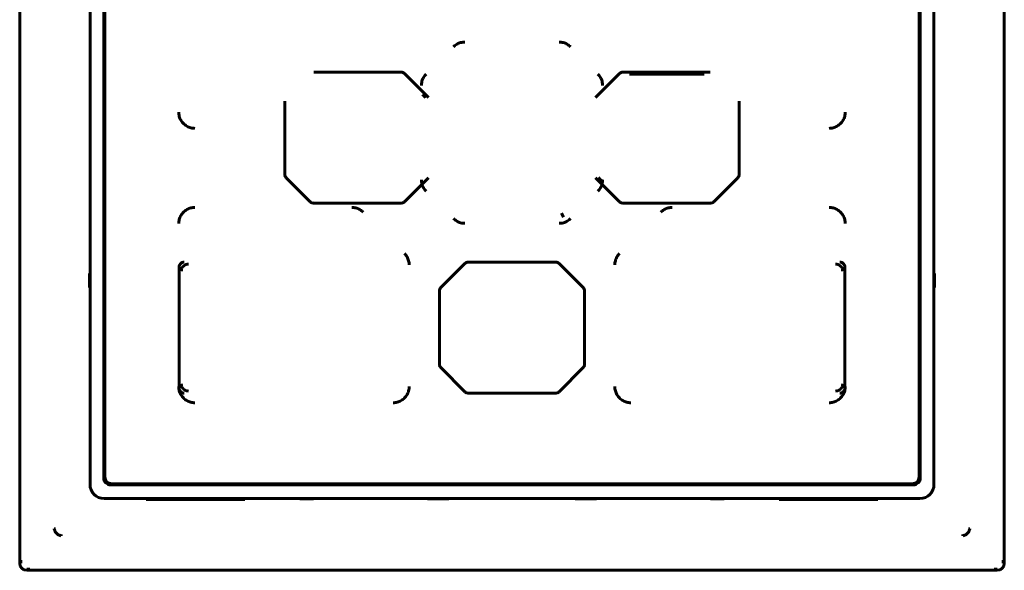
# Model space of a CAD drawing. Header units: millimetres. Extents: x 0 to 594, y 0 to 420.
# Tile 4 of 22: x 159 to 194, y 233 to 252. Entities that reach past the tile are written whole.
import ezdxf

# ---------------------------------------------------------------- set-up
doc = ezdxf.new("R2010")
doc.units = ezdxf.units.MM
doc.linetypes.add('K5LT_BASIC', pattern=[0])
doc.layers.add('Системный слой', color=7, linetype='Continuous')

msp = doc.modelspace()

# ---------------------------------------------------------------- linework, layer by layer
at = {"layer": 'Системный слой', "color": 150, "linetype": 'K5LT_BASIC', "lineweight": 60, "true_color": 0x0080ff}
for p, q in [((159.1177, 232.9625), (159.1177, 290.4625)), ((194.1177, 232.9625), (194.1177, 290.4625)), ((161.6177, 280.1126), (161.6177, 235.7625)), ((161.6177, 280.1126), (161.6177, 235.7625)), ((191.6177, 235.7625), (191.6177, 280.1126)), ((191.6177, 235.7625), (191.6177, 280.1126)), ((162.1037, 235.9984), (162.1037, 279.5267)), ((162.1427, 236.0375), (162.1427, 279.4875)), ((191.0927, 279.4875), (191.0927, 236.0375)), ((191.1177, 279.5127), (191.1177, 236.0124)), ((191.1317, 279.5267), (191.1317, 235.9984)), ((172.6678, 250.4165), (169.5677, 250.4165)), ((173.6454, 249.5113), (172.7914, 250.3652)), ((180.444, 250.3652), (179.59, 249.5113)), ((183.6678, 250.4165), (180.5677, 250.4165)), ((183.4429, 250.3414), (180.7925, 250.3414)), ((168.5388, 249.3876), (168.5388, 246.7875)), ((184.6966, 246.7875), (184.6966, 249.3876)), ((168.59, 246.6638), (169.444, 245.8098)), ((172.7914, 245.8098), (173.6454, 246.6638)), ((179.59, 246.6638), (180.444, 245.8098)), ((183.7914, 245.8098), (184.6454, 246.6638)), ((169.5677, 245.7586), (172.6678, 245.7586)), ((180.5677, 245.7586), (183.6678, 245.7586)), ((178.4432, 245.2571), (178.3811, 245.4071)), ((174.944, 243.6152), (174.09, 242.7613)), ((178.1678, 243.6665), (175.0677, 243.6665)), ((179.1454, 242.7613), (178.2914, 243.6152)), ((161.6177, 243.2677), (161.6026, 243.2602)), ((161.6178, 243.2604), (161.6026, 243.2602)), ((161.6026, 243.2602), (161.6026, 242.7649)), ((164.7888, 243.4916), (164.7888, 239.1835)), ((188.4466, 239.1835), (188.4466, 243.4916)), ((191.6176, 243.2604), (191.6328, 243.2602)), ((191.6177, 243.2677), (191.6328, 243.2602)), ((191.6328, 243.2602), (191.6328, 242.7649)), ((161.6026, 242.7649), (161.6178, 242.7646)), ((161.6177, 242.7574), (161.6026, 242.7649)), ((174.0388, 242.6376), (174.0388, 240.0375)), ((179.1966, 240.0375), (179.1966, 242.6376)), ((191.6328, 242.7649), (191.6176, 242.7646)), ((191.6177, 242.7574), (191.6328, 242.7649)), ((174.09, 239.9138), (174.944, 239.0598)), ((178.2914, 239.0598), (179.1454, 239.9138)), ((175.0677, 239.0086), (178.1678, 239.0086)), ((162.3536, 235.7486), (190.8818, 235.7486)), ((190.8427, 235.7875), (162.3927, 235.7875)), ((162.1177, 235.2625), (191.1177, 235.2625)), ((162.1177, 235.2625), (191.1177, 235.2625)), ((163.6177, 235.2625), (163.6177, 235.23)), ((163.6177, 235.23), (167.1177, 235.23)), ((164.1177, 235.2413), (164.1177, 235.2625)), ((164.1177, 235.2413), (164.1179, 235.23)), ((164.1179, 235.23), (164.1177, 235.2413)), ((164.2678, 235.2387), (166.4676, 235.2387)), ((166.6177, 235.2413), (166.6175, 235.23)), ((166.6175, 235.23), (166.6177, 235.2413)), ((166.6177, 235.2413), (166.6177, 235.2625)), ((167.1177, 235.23), (167.1177, 235.2625)), ((169.0625, 235.2625), (169.0701, 235.2475)), ((169.0698, 235.2626), (169.0701, 235.2475)), ((169.0701, 235.2475), (169.5653, 235.2475)), ((169.5653, 235.2475), (169.5656, 235.2626)), ((169.5729, 235.2625), (169.5653, 235.2475)), ((173.607, 235.2625), (173.6177, 235.2518)), ((173.6177, 235.2518), (174.3677, 235.2518)), ((174.3677, 235.2518), (174.3784, 235.2625)), ((178.8677, 235.2518), (178.857, 235.2625)), ((179.6177, 235.2518), (178.8677, 235.2518)), ((179.6284, 235.2625), (179.6177, 235.2518)), ((183.6625, 235.2625), (183.6701, 235.2475)), ((183.6701, 235.2475), (183.6698, 235.2626)), ((184.1653, 235.2475), (183.6701, 235.2475)), ((184.1656, 235.2626), (184.1653, 235.2475)), ((184.1729, 235.2625), (184.1653, 235.2475)), ((186.1177, 235.23), (186.1177, 235.2625)), ((189.6177, 235.23), (186.1177, 235.23)), ((186.6177, 235.2413), (186.6177, 235.2625)), ((186.6179, 235.23), (186.6177, 235.2413)), ((186.6179, 235.23), (186.6177, 235.2413)), ((188.9676, 235.2387), (186.7678, 235.2387)), ((189.1177, 235.2413), (189.1175, 235.23)), ((189.1177, 235.2413), (189.1175, 235.23)), ((189.1177, 235.2413), (189.1177, 235.2625)), ((189.6177, 235.2625), (189.6177, 235.23)), ((192.843, 234.1883), (192.892, 234.1883)), ((160.5934, 233.9873), (160.5934, 233.9383)), ((192.642, 233.9873), (192.642, 233.9383)), ((159.1534, 233.0784), (159.1531, 232.9625)), ((194.0821, 233.0784), (194.0823, 232.9625)), ((159.3677, 232.748), (159.4836, 232.7482)), ((193.8677, 232.7125), (159.3677, 232.7125)), ((193.8677, 232.748), (193.7518, 232.7482))]:
    msp.add_line(p, q, dxfattribs=at)
for centre, radius, start, end in [((162.3927, 236.0375), 0.25, 180, 270), ((190.8427, 236.0375), 0.25, 270, 0), ((162.1177, 235.7625), 0.5, 180, 270), ((162.1177, 235.7625), 0.5, 180, 270), ((191.1177, 235.7625), 0.5, 270, 0), ((191.1177, 235.7625), 0.5, 270, 0), ((159.3677, 232.9625), 0.25, 180, 270), ((193.8677, 232.9625), 0.25, 270, 0)]:
    msp.add_arc(centre, radius, start, end, dxfattribs=at)
for points in [[(174.5348, 251.3147), (174.5708, 251.3507), (174.6494, 251.411), (174.7913, 251.47), (174.89, 251.4831), (174.9413, 251.4831)], [(178.2941, 251.4831), (178.3451, 251.4831), (178.4433, 251.4702), (178.5854, 251.4114), (178.6644, 251.351), (178.7007, 251.3147)], [(173.3972, 249.939), (173.3972, 249.99), (173.4101, 250.0881), (173.4688, 250.2302), (173.5293, 250.3092), (173.5656, 250.3455)], [(179.6698, 250.3455), (179.7059, 250.3095), (179.7662, 250.2309), (179.8251, 250.0889), (179.8383, 249.9903), (179.8382, 249.939)], [(173.5486, 249.5023), (173.5105, 249.5402), (173.472, 249.5785), (173.4333, 249.6172)], [(165.3471, 248.417), (165.2961, 248.417), (165.1977, 248.4301), (165.0564, 248.4882), (164.9362, 248.5805), (164.8437, 248.7007), (164.7855, 248.8416), (164.7722, 248.9405), (164.7722, 248.9919)], [(188.4632, 248.9919), (188.4632, 248.9409), (188.4502, 248.8425), (188.3921, 248.7013), (188.2997, 248.581), (188.1795, 248.4885), (188.0387, 248.4303), (187.9398, 248.417), (187.8883, 248.417)], [(168.59, 246.6638), (168.5792, 246.6746), (168.5605, 246.699), (168.5428, 246.7417), (168.5388, 246.7722), (168.5388, 246.7875)], [(184.6454, 246.6638), (184.6562, 246.6746), (184.6749, 246.699), (184.6926, 246.7417), (184.6966, 246.7722), (184.6966, 246.7875)], [(173.5656, 246.1796), (173.5295, 246.2156), (173.4692, 246.2942), (173.4103, 246.4362), (173.3972, 246.5348), (173.3972, 246.5861)], [(179.8382, 246.5861), (179.8382, 246.5351), (179.8253, 246.4369), (179.7666, 246.2949), (179.7061, 246.2159), (179.6698, 246.1796)], [(179.6868, 246.6728), (179.725, 246.6349), (179.7634, 246.5966), (179.8021, 246.5578)], [(172.7914, 245.8098), (172.7807, 245.799), (172.7562, 245.7803), (172.7136, 245.7626), (172.683, 245.7586), (172.6678, 245.7586)], [(180.444, 245.8098), (180.4548, 245.799), (180.4792, 245.7803), (180.5219, 245.7626), (180.5524, 245.7586), (180.5677, 245.7586)], [(164.7722, 245.0331), (164.7722, 245.0842), (164.7852, 245.1825), (164.8433, 245.3238), (164.9357, 245.444), (165.0559, 245.5366), (165.1967, 245.5948), (165.2956, 245.6081), (165.3471, 245.6081)], [(170.9191, 245.6081), (170.9701, 245.6081), (171.0683, 245.5952), (171.2104, 245.5364), (171.2894, 245.476), (171.3257, 245.4397)], [(181.9098, 245.4397), (181.9458, 245.4757), (182.0244, 245.536), (182.1663, 245.595), (182.265, 245.6081), (182.3163, 245.6081)], [(187.8883, 245.6081), (187.9394, 245.6081), (188.0377, 245.595), (188.179, 245.5369), (188.2992, 245.4446), (188.3917, 245.3244), (188.4499, 245.1835), (188.4632, 245.0846), (188.4632, 245.0331)], [(174.9413, 245.042), (174.8903, 245.042), (174.7921, 245.0549), (174.65, 245.1136), (174.571, 245.1741), (174.5348, 245.2104)], [(178.7007, 245.2104), (178.6646, 245.1744), (178.5861, 245.1141), (178.4441, 245.0551), (178.3455, 245.042), (178.2941, 245.042)], [(172.7948, 243.9705), (172.8309, 243.9345), (172.8912, 243.8559), (172.9501, 243.7139), (172.9633, 243.6153), (172.9632, 243.564)], [(180.2722, 243.564), (180.2722, 243.615), (180.2851, 243.7131), (180.3438, 243.8552), (180.4043, 243.9342), (180.4406, 243.9705)], [(174.944, 243.6152), (174.9548, 243.626), (174.9792, 243.6448), (175.0219, 243.6624), (175.0524, 243.6665), (175.0677, 243.6665)], [(165.1128, 243.5924), (165.085, 243.5925), (165.0325, 243.5839), (164.9621, 243.5477), (164.9076, 243.4931), (164.8713, 243.4227), (164.8627, 243.3702), (164.8628, 243.3424)], [(188.3726, 243.3424), (188.3727, 243.3702), (188.3641, 243.4227), (188.328, 243.4929), (188.2735, 243.5475), (188.203, 243.5839), (188.1504, 243.5925), (188.1226, 243.5924)], [(179.1454, 242.7613), (179.1562, 242.7505), (179.1749, 242.7261), (179.1926, 242.6834), (179.1966, 242.6529), (179.1966, 242.6376)], [(174.09, 239.9138), (174.0792, 239.9246), (174.0605, 239.949), (174.0428, 239.9917), (174.0388, 240.0222), (174.0388, 240.0375)], [(165.3471, 238.667), (165.2961, 238.667), (165.1977, 238.6801), (165.0564, 238.7382), (164.9362, 238.8305), (164.8437, 238.9507), (164.7855, 239.0916), (164.7722, 239.1905), (164.7722, 239.2419)], [(164.8628, 239.3326), (164.8627, 239.3049), (164.8713, 239.2523), (164.9076, 239.182), (164.9622, 239.1274), (165.0325, 239.0912), (165.085, 239.0825), (165.1128, 239.0827)], [(172.9632, 239.2419), (172.9632, 239.1909), (172.9502, 239.0925), (172.8921, 238.9513), (172.7997, 238.831), (172.6795, 238.7385), (172.5387, 238.6803), (172.4398, 238.667), (172.3883, 238.667)], [(178.2914, 239.0598), (178.2807, 239.049), (178.2562, 239.0303), (178.2136, 239.0126), (178.183, 239.0086), (178.1678, 239.0086)], [(180.8471, 238.667), (180.7961, 238.667), (180.6977, 238.6801), (180.5564, 238.7382), (180.4362, 238.8305), (180.3437, 238.9507), (180.2855, 239.0916), (180.2722, 239.1905), (180.2722, 239.2419)], [(188.4632, 239.2419), (188.4632, 239.1909), (188.4502, 239.0925), (188.3921, 238.9513), (188.2997, 238.831), (188.1795, 238.7385), (188.0387, 238.6803), (187.9398, 238.667), (187.8883, 238.667)], [(188.1226, 239.0827), (188.1504, 239.0825), (188.2029, 239.0912), (188.2733, 239.1274), (188.3278, 239.182), (188.3641, 239.2523), (188.3727, 239.3049), (188.3726, 239.3326)], [(162.3536, 235.7486), (162.2703, 235.7486), (162.1668, 235.8116), (162.1037, 235.9151), (162.1037, 235.9984)], [(191.1317, 235.9984), (191.1317, 235.9151), (191.0686, 235.8116), (190.9651, 235.7486), (190.8818, 235.7486)], [(164.2678, 235.2387), (164.2178, 235.2387), (164.1556, 235.2394), (164.1177, 235.2405), (164.1177, 235.2413)], [(166.6177, 235.2413), (166.6177, 235.2405), (166.5798, 235.2394), (166.5177, 235.2387), (166.4676, 235.2387)], [(186.6177, 235.2413), (186.6177, 235.2405), (186.6556, 235.2394), (186.7178, 235.2387), (186.7678, 235.2387)], [(188.9676, 235.2387), (189.0177, 235.2387), (189.0798, 235.2394), (189.1177, 235.2405), (189.1177, 235.2413)], [(160.3925, 234.1883), (160.387, 234.1882), (160.376, 234.1882), (160.3596, 234.1882), (160.3488, 234.1882), (160.3434, 234.1883)], [(160.3434, 234.1883), (160.347, 234.1739), (160.3546, 234.1454), (160.369, 234.1086), (160.3884, 234.0723), (160.4134, 234.0382), (160.4441, 234.0077), (160.4782, 233.9828), (160.5141, 233.9636), (160.5514, 233.9491), (160.5795, 233.9418), (160.5934, 233.9383)], [(192.642, 233.9383), (192.656, 233.9418), (192.684, 233.9491), (192.7212, 233.9636), (192.7571, 233.9827), (192.7913, 234.0076), (192.822, 234.0382), (192.847, 234.0723), (192.8664, 234.1086), (192.8809, 234.1454), (192.8884, 234.1739), (192.892, 234.1883)]]:
    msp.add_open_spline(points, degree=3, dxfattribs=at)
for points, knots in [([(172.6678, 250.4165), (172.6829, 250.4165), (172.7137, 250.4124), (172.7561, 250.3948), (172.7807, 250.3759), (172.7914, 250.3652)], [0.16878421, 0.16878421, 0.16878421, 0.16878421, 0.39098966, 0.61312098, 0.83520947, 0.83520947, 0.83520947, 0.83520947]), ([(180.5677, 250.4165), (180.5525, 250.4165), (180.5217, 250.4124), (180.4793, 250.3948), (180.4547, 250.3759), (180.444, 250.3652)], [0.16878421, 0.16878421, 0.16878421, 0.16878421, 0.39098966, 0.61312098, 0.83520947, 0.83520947, 0.83520947, 0.83520947]), ([(169.5677, 245.7586), (169.5525, 245.7586), (169.5217, 245.7627), (169.4793, 245.7802), (169.4547, 245.7991), (169.444, 245.8098)], [0.16878421, 0.16878421, 0.16878421, 0.16878421, 0.39098966, 0.61312098, 0.83520947, 0.83520947, 0.83520947, 0.83520947]), ([(183.6678, 245.7586), (183.6829, 245.7586), (183.7137, 245.7627), (183.7561, 245.7802), (183.7807, 245.7991), (183.7914, 245.8098)], [0.16878421, 0.16878421, 0.16878421, 0.16878421, 0.39098966, 0.61312098, 0.83520947, 0.83520947, 0.83520947, 0.83520947]), ([(164.7888, 243.4916), (164.7888, 243.5141), (164.7979, 243.5605), (164.8368, 243.6184), (164.8947, 243.6574), (164.9412, 243.6665), (164.9637, 243.6665)], [0.10315565, 0.10315565, 0.10315565, 0.10315565, 0.3024307, 0.50162908, 0.70082715, 0.90010184, 0.90010184, 0.90010184, 0.90010184]), ([(178.1678, 243.6665), (178.1829, 243.6665), (178.2137, 243.6624), (178.2561, 243.6448), (178.2807, 243.6259), (178.2914, 243.6152)], [0.16878421, 0.16878421, 0.16878421, 0.16878421, 0.39098966, 0.61312098, 0.83520947, 0.83520947, 0.83520947, 0.83520947]), ([(188.4466, 243.4916), (188.4466, 243.5141), (188.4375, 243.5605), (188.3986, 243.6184), (188.3407, 243.6574), (188.2942, 243.6665), (188.2717, 243.6665)], [0.10315565, 0.10315565, 0.10315565, 0.10315565, 0.3024307, 0.50162908, 0.70082715, 0.90010184, 0.90010184, 0.90010184, 0.90010184]), ([(174.0388, 242.6376), (174.0388, 242.6527), (174.0428, 242.6835), (174.0604, 242.726), (174.0793, 242.7506), (174.09, 242.7613)], [0.16878421, 0.16878421, 0.16878421, 0.16878421, 0.39098966, 0.61312098, 0.83520947, 0.83520947, 0.83520947, 0.83520947]), ([(179.1966, 240.0375), (179.1966, 240.0223), (179.1926, 239.9916), (179.175, 239.9491), (179.1561, 239.9245), (179.1454, 239.9138)], [0.16878421, 0.16878421, 0.16878421, 0.16878421, 0.39098966, 0.61312098, 0.83520947, 0.83520947, 0.83520947, 0.83520947]), ([(164.9637, 239.0086), (164.9412, 239.0086), (164.8947, 239.0177), (164.8368, 239.0567), (164.7979, 239.1146), (164.7888, 239.161), (164.7888, 239.1835)], [0.10315565, 0.10315565, 0.10315565, 0.10315565, 0.3024307, 0.50162908, 0.70082715, 0.90010184, 0.90010184, 0.90010184, 0.90010184]), ([(175.0677, 239.0086), (175.0525, 239.0086), (175.0217, 239.0127), (174.9793, 239.0302), (174.9547, 239.0491), (174.944, 239.0598)], [0.16878421, 0.16878421, 0.16878421, 0.16878421, 0.39098966, 0.61312098, 0.83520947, 0.83520947, 0.83520947, 0.83520947]), ([(188.2717, 239.0086), (188.2942, 239.0086), (188.3407, 239.0177), (188.3986, 239.0567), (188.4375, 239.1146), (188.4466, 239.161), (188.4466, 239.1835)], [0.10315565, 0.10315565, 0.10315565, 0.10315565, 0.3024307, 0.50162908, 0.70082715, 0.90010184, 0.90010184, 0.90010184, 0.90010184])]:
    msp.add_open_spline(points, degree=3, knots=knots, dxfattribs=at)

doc.saveas('drawing.dxf')
